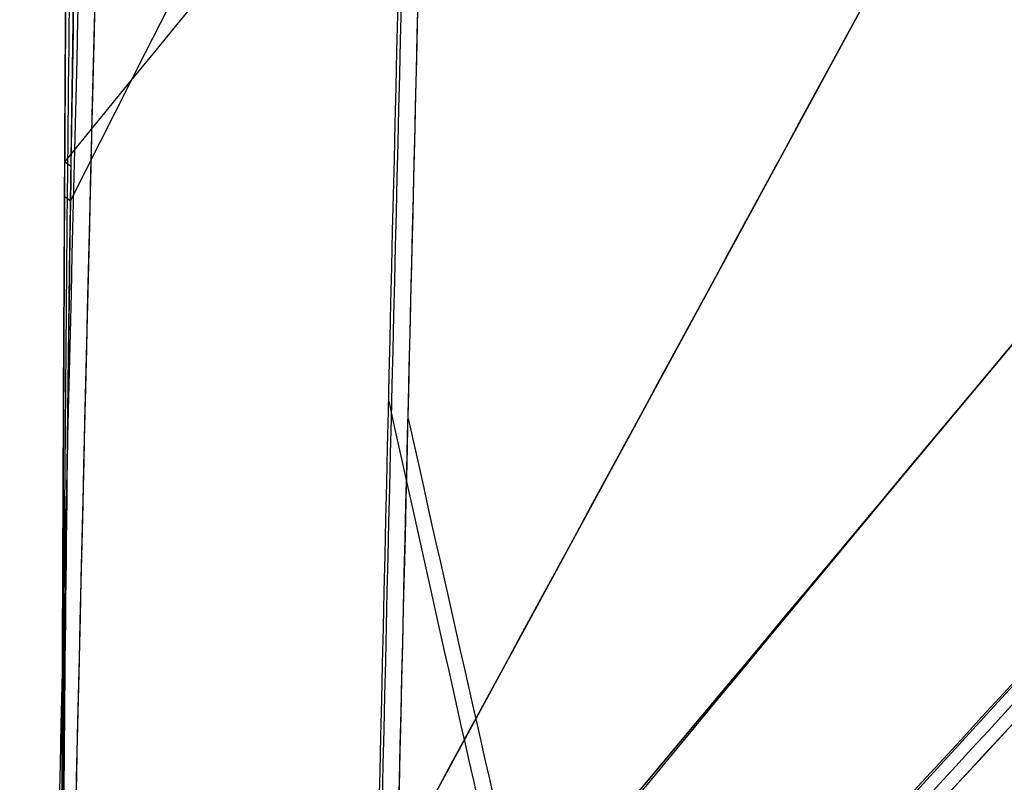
# Model space of a CAD drawing. Header units: millimetres. Extents: x -249 to 203, y -300 to 273.
# Tile 22 of 170: x -236.57 to -226.49, y 11.6 to 19.4. Entities that reach past the tile are written whole.
import ezdxf

# ---------------------------------------------------------------- set-up
doc = ezdxf.new("R2010")
doc.units = ezdxf.units.MM
doc.header["$MEASUREMENT"] = 0
for name, color, linetype in [('CORPO', 7, 'Continuous'), ('GAMBE', 7, 'Continuous'), ('PREDEFINITO', 7, 'Continuous')]:
    doc.layers.add(name, color=color, linetype=linetype)

msp = doc.modelspace()

# ---------------------------------------------------------------- linework, layer by layer
at = {"layer": 'CORPO'}
for points in [[(-236.3134406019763, 4.529188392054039, 424.7175910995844), (-235.9383122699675, 21.76694942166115, 426.4858439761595), (-235.0472940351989, 55.65617395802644, 434.6214862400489), (-233.3543300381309, 101.55249992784, 459.7405146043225), (-231.4311895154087, 139.2223587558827, 496.016894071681), (-230.0833117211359, 157.1235896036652, 525.9698384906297), (-229.4177767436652, 163.9326092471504, 541.8309309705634)], [(-236.1459248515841, 4.424978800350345, 425.6979373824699), (-235.7721223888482, 21.57515895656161, 427.4571460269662), (-234.8852402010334, 55.29223853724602, 435.5512672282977), (-233.1995481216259, 100.9563755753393, 460.5430557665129), (-231.2847785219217, 138.4350573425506, 496.6349962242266), (-229.9429413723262, 156.2460417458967, 526.4366266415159), (-229.280129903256, 163.020369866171, 542.2167711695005)], [(-235.2756502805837, 156.4749156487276, 544.9503535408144), (-235.8998829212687, 149.9762837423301, 529.8588044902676), (-237.1690758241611, 132.9464732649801, 501.3769031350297), (-238.9987763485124, 97.16995986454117, 466.8026126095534), (-240.6296802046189, 53.59958919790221, 442.7466695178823), (-241.5074736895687, 21.38904874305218, 434.8264393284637), (-241.8801308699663, 5.020964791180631, 433.0381169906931)], [(-236.1419648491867, 155.6095933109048, 545.3265922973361), (-236.7611239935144, 149.1474983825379, 530.3239201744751), (-238.0207499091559, 132.2201433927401, 502.0127517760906), (-239.8395421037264, 96.6647195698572, 467.6353069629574), (-241.4637280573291, 53.36544197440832, 443.7020917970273), (-242.3406858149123, 21.34984585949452, 435.8064471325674), (-242.7134841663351, 5.083484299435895, 434.0156634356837)], [(-235.6068334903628, 151.8491632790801, 546.6323703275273), (-236.210422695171, 145.5338098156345, 532.0254655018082), (-237.4385447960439, 129.0207319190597, 504.4551769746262), (-239.2114628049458, 94.3937672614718, 470.9481193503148), (-240.7953264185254, 52.24468628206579, 447.5625910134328), (-241.6525526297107, 21.0724522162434, 439.7832093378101), (-242.0161053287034, 5.229412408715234, 437.9847864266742)], [(-234.5228012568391, 151.1845583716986, 546.7873860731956), (-235.125129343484, 144.892369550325, 532.2526218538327), (-236.3500011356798, 128.4453843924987, 504.813026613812), (-238.1151636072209, 93.97507285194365, 471.4632394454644), (-239.6893400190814, 52.02285515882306, 448.1778090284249), (-240.5393741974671, 20.99879776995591, 440.4211433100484), (-240.8990241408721, 5.226263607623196, 438.6220737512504)], [(-226.8801996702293, 146.0399305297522, 547.9676531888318), (-227.4704802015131, 139.9301515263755, 534.0064866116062), (-228.6666374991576, 124.0115655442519, 507.6104463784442), (-230.3684221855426, 90.7974290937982, 475.5052833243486), (-231.8667179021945, 50.4261784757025, 452.9985749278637), (-232.6630899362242, 20.58602836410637, 445.4013179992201), (-232.9932110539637, 5.379364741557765, 443.584587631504)], [(-226.742119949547, 145.1304590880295, 548.3598211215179), (-227.3298052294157, 139.0551467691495, 534.477565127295), (-228.52016394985, 123.2253013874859, 508.2290200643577), (-230.2139335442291, 90.19773838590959, 476.3045765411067), (-231.7052858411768, 50.05239549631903, 453.9239823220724), (-232.4976463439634, 20.37998120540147, 446.3696550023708), (-232.8265464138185, 5.258828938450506, 444.5632060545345)], [(-135.5546317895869, 124.7431891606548, 422.8851611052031), (-140.3446835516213, 119.0140389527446, 423.0191276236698), (-149.9247870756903, 107.5557385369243, 423.2870606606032), (-164.2949423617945, 90.36828791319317, 423.6889602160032), (-178.6650976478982, 73.18083728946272, 424.0908597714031), (-193.0352529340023, 55.9933866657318, 424.4927593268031), (-207.405408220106, 38.80593604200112, 424.894658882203), (-221.7755635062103, 21.61848541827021, 425.2965584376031), (-231.3556670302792, 10.16018500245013, 425.5644914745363), (-236.1457187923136, 4.431034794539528, 425.698457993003)]]:
    msp.add_open_spline(points, degree=3, dxfattribs=at)
for points, knots in [([(-236.1457187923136, 4.431034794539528, 425.698457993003), (-235.9583265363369, 13.02866821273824, 426.5806604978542), (-235.5466981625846, 30.14642303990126, 429.5121410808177), (-234.829310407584, 55.05840908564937, 437.2917380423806), (-234.0225638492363, 78.67363876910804, 448.3348604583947), (-233.1470391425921, 100.4818525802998, 462.3369648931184), (-232.2197439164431, 120.1261947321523, 479.0161652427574), (-230.9363152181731, 143.0692464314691, 504.3699468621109), (-229.9366173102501, 156.3107384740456, 526.5873411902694), (-229.280129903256, 163.020369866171, 542.2167711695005)], [0, 0, 0, 0, 6.503798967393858, 13.00759793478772, 19.51139690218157, 26.01519586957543, 32.41647173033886, 38.81774759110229, 51.62029931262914, 51.62029931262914, 51.62029931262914, 51.62029931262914]), ([(-232.6577132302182, 160.778908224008, 543.2749935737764), (-232.9806650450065, 157.441766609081, 535.500479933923), (-233.6315547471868, 149.7222244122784, 520.388339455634), (-234.2804283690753, 140.0752980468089, 506.4171265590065), (-234.922386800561, 129.5462957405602, 493.1499232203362), (-235.5574774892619, 118.1346807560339, 480.5860815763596), (-236.1680105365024, 105.1696349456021, 469.6344845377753), (-236.7608680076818, 91.53386811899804, 459.5916618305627), (-237.3360991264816, 77.22663658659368, 450.457102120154), (-237.8658039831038, 61.84288020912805, 443.2826892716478), (-238.3676512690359, 46.054111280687, 437.1600538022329), (-238.8417215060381, 29.85958019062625, 432.0889952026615), (-239.2540923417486, 13.12284529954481, 429.1941165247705), (-239.4432709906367, 4.686256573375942, 428.3088400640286)], [488.6787318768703, 488.6787318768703, 488.6787318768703, 488.6787318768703, 512.8203639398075, 536.9619960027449, 536.9619960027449, 561.103628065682, 585.2452601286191, 585.2452601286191, 609.3868921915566, 633.5285242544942, 633.5285242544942, 657.6701563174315, 681.8117883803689, 681.8117883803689, 681.8117883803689, 681.8117883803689]), ([(-234.2776756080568, 156.4130059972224, 544.9357334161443), (-234.5897090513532, 153.1645858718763, 537.3918236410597), (-235.2189620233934, 145.6597817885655, 522.7291560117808), (-235.847228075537, 136.2945623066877, 509.170578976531), (-236.469321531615, 126.0769007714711, 496.290929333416), (-237.0852450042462, 115.0067548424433, 484.090152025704), (-237.6784349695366, 102.4348147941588, 473.4446193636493), (-238.2550617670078, 89.21357227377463, 463.6754499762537), (-238.8151279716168, 75.34296831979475, 454.7826043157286), (-239.3324543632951, 60.42769047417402, 447.7805452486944), (-239.8236019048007, 45.11710956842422, 441.7929401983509), (-240.2885729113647, 29.41115871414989, 436.8197713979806), (-240.6942513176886, 13.17856877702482, 433.9465385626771), (-240.8805331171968, 4.996617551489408, 433.0526615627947)], [488.6787318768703, 488.6787318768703, 488.6787318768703, 488.6787318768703, 512.8203639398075, 536.9619960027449, 536.9619960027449, 561.103628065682, 585.2452601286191, 585.2452601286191, 609.3868921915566, 633.5285242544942, 633.5285242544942, 657.6701563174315, 681.8117883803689, 681.8117883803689, 681.8117883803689, 681.8117883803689]), ([(-236.0042366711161, 154.697867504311, 545.7136155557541), (-236.3123664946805, 151.4841418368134, 538.2525574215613), (-236.9341751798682, 144.060821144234, 523.7508607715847), (-237.5552080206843, 134.79935106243, 510.3408131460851), (-238.1703017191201, 124.6958202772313, 497.6018860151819), (-238.779619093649, 113.7493177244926, 485.5329429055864), (-239.36705281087, 101.3183891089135, 475.000371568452), (-239.938331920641, 88.24619624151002, 465.3339819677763), (-240.4935262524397, 74.53146187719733, 456.5328360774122), (-241.0068485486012, 59.7831831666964, 449.5995662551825), (-241.4944717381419, 44.64403927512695, 443.6686906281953), (-241.9565702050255, 29.11276037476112, 438.7397290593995), (-242.3607315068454, 13.06142189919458, 435.885807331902), (-242.5463517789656, 4.971809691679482, 434.9952529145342)], [488.6787318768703, 488.6787318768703, 488.6787318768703, 488.6787318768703, 512.8203639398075, 536.9619960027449, 536.9619960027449, 561.103628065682, 585.2452601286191, 585.2452601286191, 609.3868921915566, 633.5285242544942, 633.5285242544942, 657.6701563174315, 681.8117883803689, 681.8117883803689, 681.8117883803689, 681.8117883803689]), ([(-235.7446465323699, 152.7603500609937, 546.2441098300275), (-236.047877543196, 149.5853749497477, 538.9005824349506), (-236.6593557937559, 142.2599619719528, 524.6275191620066), (-237.2705135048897, 133.132929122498, 511.4253261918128), (-237.8759506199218, 123.1795201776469, 498.880121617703), (-238.4755053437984, 112.4006393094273, 486.9930342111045), (-239.0533133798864, 100.1656103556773, 476.6114552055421), (-239.6153043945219, 87.29971867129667, 467.0774693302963), (-240.1614096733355, 73.80422083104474, 458.3920012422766), (-240.6668532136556, 59.29235149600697, 451.5362228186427), (-241.1474332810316, 44.39358155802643, 445.661850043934), (-241.6029763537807, 29.10916622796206, 440.7693601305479), (-242.0005203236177, 13.30927863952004, 437.9097262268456), (-242.1830643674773, 5.344401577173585, 437.0055509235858)], [488.6787318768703, 488.6787318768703, 488.6787318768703, 488.6787318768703, 512.8203639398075, 536.9619960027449, 536.9619960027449, 561.103628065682, 585.2452601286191, 585.2452601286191, 609.3868921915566, 633.5285242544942, 633.5285242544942, 657.6701563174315, 681.8117883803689, 681.8117883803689, 681.8117883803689, 681.8117883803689]), ([(-233.5756785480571, 151.4628511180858, 546.6276621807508), (-233.8773426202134, 148.3109875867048, 539.347266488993), (-234.4857186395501, 141.0400316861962, 525.1950245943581), (-235.0931602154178, 131.9837774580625, 512.1030111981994), (-235.694614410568, 122.1093394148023, 499.6627206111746), (-236.2900581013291, 111.4169933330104, 487.8745312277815), (-236.8635697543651, 99.28201151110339, 477.5783799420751), (-237.42117034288, 86.52226121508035, 468.1222081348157), (-237.9628491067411, 73.13815857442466, 459.5062987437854), (-238.4636466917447, 58.74679926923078, 452.7030457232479), (-238.9394910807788, 43.9725096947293, 446.872256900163), (-239.3903813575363, 28.81572110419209, 442.0140674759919), (-239.7836477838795, 13.14570522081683, 439.1696908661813), (-239.9639537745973, 5.245314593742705, 438.2681239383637)], [488.6787318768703, 488.6787318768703, 488.6787318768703, 488.6787318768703, 512.8203639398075, 536.9619960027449, 536.9619960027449, 561.103628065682, 585.2452601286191, 585.2452601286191, 609.3868921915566, 633.5285242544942, 633.5285242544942, 657.6701563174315, 681.8117883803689, 681.8117883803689, 681.8117883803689, 681.8117883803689]), ([(-230.7845201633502, 147.5466059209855, 547.7728926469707), (-231.0795389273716, 144.4678190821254, 540.705362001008), (-231.6740763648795, 137.3746793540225, 526.9628506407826), (-232.2668806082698, 128.5561557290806, 514.2433838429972), (-232.8533050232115, 118.9474656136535, 502.1545703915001), (-233.4332493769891, 108.549264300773, 490.6973313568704), (-233.9907329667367, 96.75665566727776, 480.6823438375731), (-234.5322972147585, 84.35904487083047, 471.4781435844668), (-235.057924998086, 71.35739151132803, 463.0854131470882), (-235.5431195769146, 57.37973012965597, 456.4427193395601), (-236.0038210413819, 43.02999803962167, 450.7387851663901), (-236.4400062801, 28.30912326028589, 445.9739838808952), (-236.8187192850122, 13.08185646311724, 443.1537229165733), (-236.9917125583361, 5.400600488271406, 442.246282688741)], [488.6787318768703, 488.6787318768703, 488.6787318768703, 488.6787318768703, 512.8203639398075, 536.9619960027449, 536.9619960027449, 561.103628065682, 585.2452601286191, 585.2452601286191, 609.3868921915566, 633.5285242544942, 633.5285242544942, 657.6701563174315, 681.8117883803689, 681.8117883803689, 681.8117883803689, 681.8117883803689]), ([(-233.0295285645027, 5.398677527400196, 443.5495090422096), (-232.8345591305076, 13.32839085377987, 444.616668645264), (-232.6701936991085, 21.17843840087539, 446.0249476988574), (-232.2579746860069, 36.42430844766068, 449.9880109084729), (-232.0402386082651, 43.67551714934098, 452.418678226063), (-231.5970934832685, 57.76404070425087, 458.1367862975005), (-231.3804958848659, 64.48516485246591, 461.3248600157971), (-230.8826966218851, 77.47763734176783, 468.696902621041), (-230.5952737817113, 83.5864207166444, 472.7990452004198), (-230.0768332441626, 95.46972355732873, 481.6185337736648), (-229.8495418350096, 101.166489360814, 486.2806646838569), (-229.3123893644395, 111.9880307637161, 496.5812261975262), (-229.0197275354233, 116.983182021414, 502.0937125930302), (-228.4338095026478, 126.527909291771, 513.9192466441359), (-228.1424552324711, 130.9486337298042, 520.1511648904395), (-227.5327515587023, 139.1418473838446, 533.5794655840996), (-227.1985853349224, 142.7537573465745, 540.6733207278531), (-226.9050837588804, 146.0702352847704, 547.9390747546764)], [147.6604982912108, 147.6604982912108, 147.6604982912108, 147.6604982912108, 172.9591679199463, 172.9591679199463, 197.2534297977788, 197.2534297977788, 220.8847667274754, 220.8847667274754, 244.2460118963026, 244.2460118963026, 267.6099826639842, 267.6099826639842, 291.2491391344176, 291.2491391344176, 315.5278130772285, 315.5278130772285, 340.7935547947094, 340.7935547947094, 340.7935547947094, 340.7935547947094]), ([(-232.835043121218, 5.262118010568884, 444.520807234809), (-232.6372333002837, 13.16714874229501, 445.5952660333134), (-232.4669255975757, 20.97188455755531, 446.9883458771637), (-232.0583377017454, 36.13024819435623, 450.9200998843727), (-231.8413864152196, 43.33826384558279, 453.3407838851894), (-231.3986452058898, 57.35541107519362, 459.0263478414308), (-231.1813411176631, 64.03891533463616, 462.1973443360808), (-230.6880981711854, 76.94448638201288, 469.523540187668), (-230.4125154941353, 83.01947563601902, 473.6028043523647), (-229.8972567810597, 94.85389338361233, 482.3870110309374), (-229.6616017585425, 100.5193435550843, 487.0219370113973), (-229.1255989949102, 111.2704212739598, 497.2540174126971), (-228.8353030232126, 116.2393884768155, 502.7338520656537), (-228.2542777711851, 125.7322484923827, 514.5012300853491), (-227.9657431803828, 130.1309993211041, 520.6944799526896), (-227.3607911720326, 138.2685533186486, 534.048641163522), (-227.0362168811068, 141.8528368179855, 541.1041658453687), (-226.7486252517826, 145.1698535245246, 548.3449276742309)], [147.6604982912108, 147.6604982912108, 147.6604982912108, 147.6604982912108, 172.9591679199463, 172.9591679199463, 197.2534297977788, 197.2534297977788, 220.8847667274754, 220.8847667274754, 244.2460118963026, 244.2460118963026, 267.6099826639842, 267.6099826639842, 291.2491391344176, 291.2491391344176, 315.5278130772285, 315.5278130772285, 340.7935547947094, 340.7935547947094, 340.7935547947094, 340.7935547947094]), ([(-236.0649403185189, 4.379390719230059, 425.2333453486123), (-226.9417198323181, 15.51272946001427, 425.5800356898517), (-220.2297868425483, 23.47762405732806, 425.3312514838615), (-202.6168989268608, 44.52713336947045, 424.7160762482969), (-194.2413020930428, 54.55165481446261, 424.5368020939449), (-177.4913879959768, 74.58451705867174, 424.0765995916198), (-169.1236466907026, 84.59756038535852, 423.7768498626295), (-151.7529092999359, 105.3632283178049, 423.3990024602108), (-144.5332989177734, 113.9716718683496, 423.2730048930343), (-135.5797392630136, 124.7531671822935, 422.6855998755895)], [31.3275891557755, 31.3275891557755, 31.3275891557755, 31.3275891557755, 66.26625893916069, 66.26625893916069, 97.98967084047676, 97.98967084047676, 129.6847251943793, 129.6847251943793, 163.7356659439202, 163.7356659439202, 163.7356659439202, 163.7356659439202]), ([(-132.9778293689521, 113.9257876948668, 437.3390079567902), (-135.2626618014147, 111.7876080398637, 437.0599194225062), (-137.3225228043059, 109.4620094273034, 436.8134976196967), (-141.3851903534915, 104.6754711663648, 436.8802256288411), (-143.3490855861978, 102.2800991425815, 437.1249615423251), (-148.0475028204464, 96.91472481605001, 437.8016097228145), (-151.4875604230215, 93.15444011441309, 438.2447621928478), (-154.9610735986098, 89.40867916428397, 438.4544814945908), (-161.9598065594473, 81.95069640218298, 438.7526801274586), (-166.1318922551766, 77.43110283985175, 439.1200155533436), (-174.4928025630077, 68.46318293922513, 439.694821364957), (-178.6916161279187, 63.96520319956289, 439.9587754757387), (-187.0801507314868, 54.98932807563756, 440.5252039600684), (-191.2688083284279, 50.50168730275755, 440.8127805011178), (-199.6532318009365, 41.54214354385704, 441.3953804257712), (-203.8247625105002, 37.05571073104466, 441.6670646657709), (-210.0059356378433, 30.40932429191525, 442.0912019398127), (-220.5443348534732, 19.0056988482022, 442.7920116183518), (-231.0429315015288, 7.552628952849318, 443.4624005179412), (-233.0295285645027, 5.398677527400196, 443.5495090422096)], [0, 0, 0, 0, 10.2011902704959, 10.2011902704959, 20.35641547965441, 20.35641547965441, 33.79400563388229, 47.23159578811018, 47.23159578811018, 67.48053843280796, 67.48053843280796, 87.76209792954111, 87.76209792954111, 108.0227480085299, 108.0227480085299, 128.255203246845, 128.255203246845, 137.9578507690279, 147.6604982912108, 147.6604982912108, 147.6604982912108, 147.6604982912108]), ([(-233.0113698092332, 5.38902113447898, 443.5670483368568), (-231.0251704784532, 7.543184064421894, 443.4795556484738), (-220.5273692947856, 18.99667696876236, 442.8083984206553), (-209.9897655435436, 30.40072542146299, 442.106820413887), (-203.8098195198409, 37.04776440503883, 441.6814978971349), (-199.6391181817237, 41.53463825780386, 441.4090125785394), (-191.2563546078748, 50.4950647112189, 440.8248093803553), (-187.0685275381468, 54.9831471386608, 440.5364306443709), (-178.6816548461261, 63.95990602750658, 439.9683969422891), (-174.4836726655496, 68.45832787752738, 439.7036398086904), (-166.1244237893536, 77.4271312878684, 439.1272292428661), (-161.9531681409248, 81.9471662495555, 438.7590920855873), (-154.9558160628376, 89.40588333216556, 438.4595596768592), (-151.483404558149, 93.1522301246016, 438.2487762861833), (-148.0444486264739, 96.91310066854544, 437.8045597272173), (-143.3469985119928, 102.2789892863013, 437.1269774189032), (-141.3835195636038, 104.6745826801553, 436.8818394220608), (-137.3216864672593, 109.4615646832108, 436.8143054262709), (-135.2622436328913, 111.7873856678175, 437.0603233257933), (-132.9778293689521, 113.9257876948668, 437.3390079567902)], [-147.6604982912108, -147.6604982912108, -147.6604982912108, -147.6604982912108, -137.9578507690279, -128.255203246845, -128.255203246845, -108.0227480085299, -108.0227480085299, -87.76209792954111, -87.76209792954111, -67.48053843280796, -67.48053843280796, -47.23159578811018, -47.23159578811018, -33.79400563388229, -20.35641547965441, -20.35641547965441, -10.2011902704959, -10.2011902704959, 0, 0, 0, 0]), ([(-232.9189581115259, 5.323925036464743, 444.0651271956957), (-230.8282532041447, 7.586317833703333, 443.9483205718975), (-223.3841421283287, 15.68368695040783, 443.4666213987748), (-215.9201297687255, 23.75633384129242, 442.9697118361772), (-209.4437691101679, 30.73683628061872, 442.5316412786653), (-205.0696360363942, 35.45194482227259, 442.2430495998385), (-196.2974999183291, 44.87894566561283, 441.6460376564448), (-191.9116144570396, 49.59810288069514, 441.3492869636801), (-183.1318688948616, 59.03926869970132, 440.759990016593), (-178.7385405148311, 63.76614999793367, 440.4748926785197), (-169.9739312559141, 73.20190785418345, 439.8814954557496), (-165.5976559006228, 77.93561111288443, 439.5449537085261), (-158.2882143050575, 85.78024117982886, 439.1415301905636), (-153.5117725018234, 90.9365860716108, 438.8337702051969), (-148.7520584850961, 96.10019283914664, 438.4092936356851), (-143.7344126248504, 101.6653227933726, 437.8928501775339), (-141.6038703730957, 104.1037193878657, 437.6938130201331), (-137.2701485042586, 108.9840254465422, 437.5067635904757), (-135.0864245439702, 111.3931510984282, 437.5529582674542), (-132.7902148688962, 113.7085672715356, 437.6154863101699)], [-147.6604982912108, -147.6604982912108, -147.6604982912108, -147.6604982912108, -137.9578507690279, -128.255203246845, -128.255203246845, -108.0227480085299, -108.0227480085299, -87.76209792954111, -87.76209792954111, -67.48053843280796, -67.48053843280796, -47.23159578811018, -47.23159578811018, -33.79400563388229, -20.35641547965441, -20.35641547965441, -10.2011902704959, -10.2011902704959, 0, 0, 0, 0]), ([(-232.8300944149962, 5.266922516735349, 444.6248803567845), (-224.4681679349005, 14.2684589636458, 443.9246451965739), (-216.122282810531, 23.29717014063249, 443.445024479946), (-199.4234309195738, 41.3320170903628, 442.3480489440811), (-191.0757968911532, 50.34610492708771, 441.7925919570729), (-174.3875176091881, 68.36742070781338, 440.6750906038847), (-166.049139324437, 77.37484208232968, 440.0837905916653), (-149.3346809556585, 95.4182224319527, 439.0596842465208), (-140.9606027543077, 104.4468089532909, 438.5468570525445), (-132.6258603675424, 113.4950658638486, 437.7022682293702)], [-681.8117883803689, -681.8117883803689, -681.8117883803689, -681.8117883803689, -644.8966988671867, -644.8966988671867, -608.0016698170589, -608.0016698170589, -571.1350854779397, -571.1350854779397, -534.151290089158, -534.151290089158, -534.151290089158, -534.151290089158]), ([(-132.6026003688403, 113.4913468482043, 437.8919646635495), (-134.9106054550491, 110.998916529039, 438.045593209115), (-137.2186105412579, 108.5064862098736, 438.1992217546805), (-141.8242211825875, 103.5328560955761, 438.5057866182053), (-144.121826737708, 101.0516563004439, 438.6587229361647), (-149.4596683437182, 95.28728500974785, 439.0140275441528), (-155.5401404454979, 88.72094201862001, 439.4187641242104), (-161.6206125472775, 82.15459902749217, 439.823500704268), (-169.2421436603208, 73.92405597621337, 440.330815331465), (-173.8234387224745, 68.97668442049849, 440.6357616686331), (-182.9934083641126, 59.07397211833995, 441.246145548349), (-187.582082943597, 54.11863137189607, 441.5515830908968), (-196.7547013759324, 44.21305862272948, 442.1621432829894), (-201.3386452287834, 39.26282662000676, 442.4672659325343), (-210.5001538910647, 29.36925138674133, 443.0770866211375), (-215.0777187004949, 24.4259081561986, 443.3817846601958), (-221.8504939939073, 17.11194226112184, 443.8326032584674), (-226.2409149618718, 12.37069693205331, 444.1248443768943), (-230.6313359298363, 7.629451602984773, 444.4170854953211), (-232.8265464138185, 5.258828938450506, 444.5632060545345)], [0, 0, 0, 0, 10.2011902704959, 10.2011902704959, 20.35641547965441, 20.35641547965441, 33.79400563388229, 47.23159578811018, 47.23159578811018, 67.48053843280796, 67.48053843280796, 87.76209792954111, 87.76209792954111, 108.0227480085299, 108.0227480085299, 128.255203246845, 128.255203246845, 137.9578507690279, 147.6604982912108, 147.6604982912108, 147.6604982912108, 147.6604982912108]), ([(-132.5470458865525, 113.3767169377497, 438.0503600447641), (-134.8834652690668, 111.3447486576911, 437.8882658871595), (-137.0072175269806, 109.1344897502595, 437.7232202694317), (-141.1529315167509, 104.54741205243, 437.8497456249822), (-143.1494299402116, 102.223686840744, 438.1093738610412), (-150.6497489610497, 93.92700182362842, 439.1726560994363), (-152.1383700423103, 92.3863193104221, 439.321199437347), (-161.8585484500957, 81.9104397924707, 439.7572769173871), (-166.0181927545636, 77.40503164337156, 440.108136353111), (-174.3598515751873, 68.39210977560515, 440.6879110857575), (-178.5397096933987, 63.88527765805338, 440.9442519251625), (-186.8875080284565, 54.87165240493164, 441.4977430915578), (-191.058164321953, 50.36644021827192, 441.778867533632), (-199.3925543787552, 41.36147422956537, 442.3444457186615), (-203.561741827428, 36.86552371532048, 442.6083286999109), (-211.7198676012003, 28.05055855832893, 443.1616614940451), (-228.8265426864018, 9.568833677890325, 444.3210321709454), (-232.835043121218, 5.262118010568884, 444.520807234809)], [0, 0, 0, 0, 10.2011902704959, 10.2011902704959, 20.35641547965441, 20.35641547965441, 47.23159578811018, 47.23159578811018, 67.48053843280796, 67.48053843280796, 87.76209792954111, 87.76209792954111, 108.0227480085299, 108.0227480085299, 128.255203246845, 128.255203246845, 147.6604982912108, 147.6604982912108, 147.6604982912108, 147.6604982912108]), ([(-232.7909904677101, 15.49363718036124, 445.1199868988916), (-232.3643920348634, 13.55432428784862, 444.6751521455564), (-231.9173339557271, 11.57093862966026, 444.2463994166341), (-231.3016077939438, 8.895061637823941, 443.7004979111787), (-231.1533839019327, 8.254957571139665, 443.5722228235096), (-231.0018500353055, 7.60504548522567, 443.4441209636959)], [887.1114770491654, 887.1114770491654, 887.1114770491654, 887.1114770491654, 892.5060399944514, 892.5060399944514, 894.1833485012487, 894.1833485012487, 894.1833485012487, 894.1833485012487]), ([(-232.5915699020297, 15.31654216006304, 446.0837180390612), (-232.1627142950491, 13.38699440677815, 445.6402115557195), (-231.5738782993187, 10.79922923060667, 445.0796172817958), (-230.9464311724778, 8.111161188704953, 444.5398393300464), (-230.7943271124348, 7.463602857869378, 444.4119613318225)], [887.1114770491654, 887.1114770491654, 887.1114770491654, 887.1114770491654, 892.5060399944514, 894.1833485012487, 894.1833485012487, 894.1833485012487, 894.1833485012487])]:
    msp.add_open_spline(points, degree=3, knots=knots, dxfattribs=at)
at = {"layer": 'GAMBE'}
msp.add_line((-135.5546317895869, 124.7431891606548, 422.8851611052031), (-236.1456816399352, 4.431040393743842, 425.6984082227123), dxfattribs=at)
at = {"layer": 'GAMBE', "extrusion": (0.05680025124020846, 0.1045757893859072, 0.9928935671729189)}
msp.add_lwpolyline([(209.6269528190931, 10.8032350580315), (209.6269528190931, 158.3464893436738)], dxfattribs=at)
at = {"layer": 'GAMBE'}
for points in [[(-236.2147313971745, 128.9578053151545, 354.9038724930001), (-234.4221545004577, 115.5084453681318, 400.6834246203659), (-236.145718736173, 52.17897981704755, 425.6984582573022), (-236.145718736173, 4.431037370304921, 425.6984582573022)], [(-236.145718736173, 4.431037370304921, 422.6984582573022), (-236.145718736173, 51.26180557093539, 422.6984582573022), (-231.8585112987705, 114.266789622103, 399.8040605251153), (-233.6166551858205, 127.4578053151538, 354.9038724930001)]]:
    msp.add_open_spline(points, degree=3, dxfattribs=at)
at = {"layer": 'PREDEFINITO'}
for points, knots in [([(-236.1457008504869, 4.431040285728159, 425.698434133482), (-236.1457010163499, 8.82156122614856, 425.698434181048), (-236.1310125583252, 13.32480749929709, 425.4839410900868), (-236.0837037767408, 22.08907538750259, 424.6940297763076), (-236.0493201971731, 26.70549942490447, 424.0875078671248), (-235.9742886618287, 35.28900641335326, 422.6168552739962), (-235.9277035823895, 39.96006758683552, 421.6329890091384), (-235.8397414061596, 48.26720721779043, 419.5539028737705), (-235.7876590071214, 52.93983116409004, 418.2001324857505), (-235.6982844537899, 60.95132558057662, 415.5370534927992), (-235.6461810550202, 65.64591044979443, 413.776989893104), (-235.5657706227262, 73.3301740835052, 410.5256357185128), (-235.5206844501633, 77.96097244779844, 408.338067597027), (-235.4603736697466, 85.21874854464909, 404.4877526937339), (-235.4299628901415, 89.7364882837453, 401.8182805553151), (-235.401584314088, 96.47664738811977, 397.3328904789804), (-235.3956526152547, 100.7715569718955, 394.1298636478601), (-235.4131706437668, 106.8403854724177, 388.9741812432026), (-235.4440076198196, 110.7762663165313, 385.1709801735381), (-235.5235969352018, 116.0017697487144, 379.2897235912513), (-235.6064231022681, 119.4130594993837, 374.7994248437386), (-235.7662121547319, 123.5031327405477, 368.2162287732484), (-235.9188210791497, 126.0240352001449, 363.1008056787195), (-236.1664547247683, 128.7543164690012, 355.9947487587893), (-236.3879818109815, 130.3904537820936, 350.3602693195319), (-236.6782156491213, 132.3853209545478, 343.1116517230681), (-236.8996349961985, 134.0596624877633, 337.4452597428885), (-237.1731820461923, 136.1616282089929, 330.4149314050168), (-237.4016971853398, 137.8737256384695, 324.5811783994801), (-237.6754845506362, 139.9144484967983, 317.6011277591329), (-237.9074065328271, 141.6548513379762, 311.6779136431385), (-238.1747741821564, 143.6645008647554, 304.8465173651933), (-238.4115929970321, 145.4413000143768, 298.7985535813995), (-238.6754204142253, 147.4197586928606, 292.0617113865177), (-238.9167185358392, 149.2301481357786, 285.8993686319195), (-239.1765443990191, 151.1798364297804, 279.2635988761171), (-239.4241643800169, 153.0376924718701, 272.9397747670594), (-239.6800136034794, 154.9572062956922, 266.4058648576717), (-239.9288351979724, 156.8240599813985, 260.051369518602), (-240.1777105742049, 158.6913418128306, 253.6954786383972), (-240.4337211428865, 160.6121400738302, 247.1573821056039), (-240.6810471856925, 162.4677729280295, 240.8410806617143), (-240.939467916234, 164.4066515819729, 234.241434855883), (-241.1791718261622, 166.2051037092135, 228.1197844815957), (-241.4419535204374, 168.1767026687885, 221.4087659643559), (-241.67871607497, 169.9530846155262, 215.3622345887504), (-241.9473586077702, 171.9686560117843, 208.5015399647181), (-242.1803839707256, 173.7169990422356, 202.5504499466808), (-242.4533746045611, 175.7651934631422, 195.578711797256), (-242.6812838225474, 177.4751509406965, 189.7582799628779), (-242.9579311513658, 179.5507807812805, 182.6931558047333), (-243.1811452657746, 181.2255118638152, 176.9926292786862), (-243.4636129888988, 183.3448109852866, 169.7788616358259), (-243.6836291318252, 184.9955483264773, 164.1600060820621), (-243.9696011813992, 187.1411397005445, 156.8567436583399), (-244.1834191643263, 188.7453734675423, 151.3961791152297), (-244.4734333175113, 190.921291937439, 143.9896879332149), (-244.6834062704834, 192.4966772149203, 138.627319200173), (-244.9783335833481, 194.7094581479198, 131.0953538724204), (-245.183915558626, 196.2518987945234, 125.8451235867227), (-245.4832748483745, 198.4979319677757, 118.199972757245), (-245.6842530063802, 200.0058310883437, 113.0673165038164), (-245.9876525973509, 202.282177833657, 105.3189829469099), (-246.1839255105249, 203.754774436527, 100.3064910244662), (-246.4926999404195, 206.0714475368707, 92.42089276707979), (-246.685581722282, 207.5186011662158, 87.49500480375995), (-246.998846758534, 209.8689663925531, 79.49472374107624), (-247.1864903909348, 211.2768192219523, 74.70260964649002), (-247.5046293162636, 213.6637522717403, 66.57785734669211), (-247.6887223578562, 215.0449657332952, 61.87641955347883), (-248.0101322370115, 217.4564400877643, 53.66813243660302), (-248.1877538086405, 218.7890993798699, 49.13196555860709), (-248.5129515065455, 221.228992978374, 40.82694371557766), (-248.6872422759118, 222.5366619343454, 36.37584008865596), (-249.0184842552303, 225.0219045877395, 27.91645704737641), (-249.1888532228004, 226.3001490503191, 23.56550986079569), (-249.3546046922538, 227.5437493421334, 19.33248609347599)], [0, 0, 0, 0, 13.26949744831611, 13.62813251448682, 26.53899489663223, 27.25626502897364, 39.80849234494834, 40.88439754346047, 53.07798979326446, 54.51253005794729, 66.34748724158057, 68.14066257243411, 79.61698468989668, 81.76879508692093, 92.8864821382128, 95.39692760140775, 106.1559795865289, 109.0250601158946, 119.425477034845, 122.6531926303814, 132.6949744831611, 136.2813251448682, 145.9644719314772, 149.909457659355, 159.2339693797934, 163.5375901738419, 172.5034668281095, 177.1657226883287, 185.7729642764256, 190.7938552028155, 199.0424617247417, 204.4219877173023, 212.3119591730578, 218.0501202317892, 225.5814566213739, 231.678252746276, 238.85095406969, 245.3063852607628, 252.1204515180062, 258.9345177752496, 265.3899489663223, 272.5626502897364, 278.6594464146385, 286.1907828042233, 291.9289438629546, 299.8189153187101, 305.1984413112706, 313.4470478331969, 318.4679387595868, 327.0751803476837, 331.7374362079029, 340.7033128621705, 345.006933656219, 354.3314453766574, 358.2764311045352, 367.9595778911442, 371.5459285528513, 381.587710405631, 384.8154260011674, 395.2158429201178, 398.0849234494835, 408.8439754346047, 411.3544208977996, 422.4721079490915, 424.6239183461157, 436.1002404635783, 437.8934157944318, 449.7283729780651, 451.1629132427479, 463.3565054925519, 464.432410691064, 476.9846380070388, 477.7019081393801, 490.6127705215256, 490.9714055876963, 504.2409030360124, 504.2409030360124, 504.2409030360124, 504.2409030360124]), ([(-236.1457117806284, 4.431038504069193, 424.1984488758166), (-236.145711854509, 8.813773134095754, 424.198448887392), (-236.1193564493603, 13.31547064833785, 423.9889830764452), (-236.0336926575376, 22.05249159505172, 423.2225308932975), (-235.9711032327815, 26.64236600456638, 422.6351040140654), (-235.8314734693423, 35.19912979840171, 421.2056424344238), (-235.74329862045, 39.86707568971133, 420.2471755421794), (-235.5729654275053, 48.16247215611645, 418.2205420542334), (-235.4698564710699, 52.8271759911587, 416.8992557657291), (-235.2863496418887, 60.835387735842, 414.2929261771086), (-235.1754774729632, 65.53012835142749, 412.5674848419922), (-234.9947286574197, 73.20572517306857, 409.3793423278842), (-234.8866752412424, 77.8300304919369, 407.2311144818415), (-234.7241523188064, 85.10174703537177, 403.4277782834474), (-234.6283834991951, 89.63591635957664, 400.7812014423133), (-234.5026415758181, 96.37234948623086, 396.3416255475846), (-234.4349656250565, 100.6500992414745, 393.171634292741), (-234.3663197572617, 106.7022119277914, 388.0474688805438), (-234.3426937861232, 110.6278445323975, 384.2545225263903), (-234.3549198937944, 115.8216128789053, 378.3783921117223), (-234.3982951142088, 119.1910774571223, 373.8899807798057), (-234.5198221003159, 123.2181936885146, 367.2832829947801), (-234.6558091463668, 125.6976624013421, 362.1421426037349), (-234.9023607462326, 128.2963978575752, 355.0242405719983), (-235.1282257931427, 129.8681643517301, 349.4174742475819), (-235.4147765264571, 131.8988217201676, 342.2192881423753), (-235.6348442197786, 133.5858954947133, 336.5531201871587), (-235.9093066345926, 135.676509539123, 329.5126230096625), (-236.1376239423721, 137.3804619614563, 323.6935767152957), (-236.4099502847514, 139.4154221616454, 316.7469004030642), (-236.641036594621, 141.1514882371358, 310.8423077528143), (-236.9081405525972, 143.1576865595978, 304.0187970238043), (-237.1445272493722, 144.9306863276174, 297.9826284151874), (-237.4072794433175, 146.901494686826, 291.2729058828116), (-237.6478030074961, 148.7062345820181, 285.1301261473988), (-237.9074247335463, 150.6542756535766, 278.4996623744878), (-238.1541743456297, 152.5055563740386, 272.198122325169), (-238.4082660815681, 154.4119178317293, 265.7090642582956), (-238.656406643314, 156.2736761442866, 259.3719407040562), (-238.9053904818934, 158.1417637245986, 253.0132838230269), (-239.1602350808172, 160.0538112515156, 246.5049650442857), (-239.4056607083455, 161.8951892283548, 240.2371911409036), (-239.6634817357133, 163.8295706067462, 233.652855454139), (-239.903962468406, 165.6338514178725, 227.5113631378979), (-240.1669648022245, 167.6071066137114, 220.7947061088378), (-240.4026060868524, 169.3750770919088, 214.7768063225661), (-240.669741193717, 171.3793397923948, 207.9546046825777), (-240.9021060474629, 173.1227280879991, 202.020379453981), (-241.1745802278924, 175.1670487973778, 195.0618264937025), (-241.4018803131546, 176.8724370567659, 189.2569473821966), (-241.6778653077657, 178.9430987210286, 182.2087338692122), (-241.9005035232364, 180.61350989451, 176.5229114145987), (-242.1818845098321, 182.724656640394, 169.3368929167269), (-242.4011823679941, 184.3700057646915, 163.7363778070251), (-242.6862262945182, 186.5086348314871, 156.456813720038), (-242.8988058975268, 188.1035781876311, 151.0278720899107), (-243.1876150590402, 190.2704570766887, 143.6521499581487), (-243.3976169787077, 191.8460605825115, 138.2890381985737), (-243.6922418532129, 194.0565736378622, 130.7647920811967), (-243.8969833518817, 195.5927092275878, 125.5360230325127), (-244.1952670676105, 197.8306738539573, 117.9183359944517), (-244.395828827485, 199.3354496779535, 112.7963107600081), (-244.6985659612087, 201.6068274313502, 105.0648905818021), (-244.8942217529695, 203.0747947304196, 100.068155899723), (-245.2017715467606, 205.3822809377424, 92.21382810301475), (-245.3938805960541, 206.8236377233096, 87.30767151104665), (-245.7065427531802, 209.1694809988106, 79.32278215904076), (-245.8941561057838, 210.5771074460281, 74.53143844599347), (-246.2111557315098, 212.9554939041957, 66.43577711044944), (-246.3939670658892, 214.3270917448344, 61.76706922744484), (-246.7141871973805, 216.7296410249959, 53.58916136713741), (-246.8917314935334, 218.0617212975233, 49.05496520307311), (-247.2168997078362, 220.5013950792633, 40.75069125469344), (-247.3912567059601, 221.809561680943, 36.29789354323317), (-247.721453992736, 224.2869676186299, 27.86518514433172), (-247.8906518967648, 225.5564265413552, 23.54414241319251), (-248.0555665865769, 226.7937493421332, 19.33248609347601)], [0, 0, 0, 0, 13.26949744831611, 13.62813251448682, 26.53899489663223, 27.25626502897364, 39.80849234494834, 40.88439754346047, 53.07798979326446, 54.51253005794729, 66.34748724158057, 68.14066257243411, 79.61698468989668, 81.76879508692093, 92.8864821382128, 95.39692760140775, 106.1559795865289, 109.0250601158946, 119.425477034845, 122.6531926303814, 132.6949744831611, 136.2813251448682, 145.9644719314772, 149.909457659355, 159.2339693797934, 163.5375901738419, 172.5034668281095, 177.1657226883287, 185.7729642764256, 190.7938552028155, 199.0424617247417, 204.4219877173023, 212.3119591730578, 218.0501202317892, 225.5814566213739, 231.678252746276, 238.85095406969, 245.3063852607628, 252.1204515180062, 258.9345177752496, 265.3899489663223, 272.5626502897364, 278.6594464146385, 286.1907828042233, 291.9289438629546, 299.8189153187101, 305.1984413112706, 313.4470478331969, 318.4679387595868, 327.0751803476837, 331.7374362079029, 340.7033128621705, 345.006933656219, 354.3314453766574, 358.2764311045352, 367.9595778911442, 371.5459285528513, 381.587710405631, 384.8154260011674, 395.2158429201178, 398.0849234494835, 408.8439754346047, 411.3544208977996, 422.4721079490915, 424.6239183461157, 436.1002404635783, 437.8934157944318, 449.7283729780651, 451.1629132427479, 463.3565054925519, 464.432410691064, 476.9846380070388, 477.7019081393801, 490.6127705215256, 490.9714055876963, 504.2409030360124, 504.2409030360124, 504.2409030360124, 504.2409030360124]), ([(-246.7565284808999, 226.0437493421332, 19.33248609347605), (-246.5924505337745, 224.8127040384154, 23.52277491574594), (-246.4244236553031, 223.5520306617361, 27.81391314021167), (-246.0952709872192, 221.0824614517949, 36.21994679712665), (-245.9208477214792, 219.7737972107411, 40.67443854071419), (-245.5957089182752, 217.3343432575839, 48.97796449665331), (-245.4182418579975, 216.0028420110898, 53.5101898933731), (-245.0992114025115, 213.6092178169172, 61.6577184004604), (-244.9176817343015, 212.247235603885, 66.29369631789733), (-244.6018213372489, 209.8773957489, 74.36026659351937), (-244.414238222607, 208.4699956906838, 79.15083986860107), (-244.102178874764, 206.128674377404, 87.12033741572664), (-243.9108425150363, 204.6931144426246, 92.00676257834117), (-243.6045172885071, 202.3948151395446, 99.82981982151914), (-243.4094785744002, 200.9314771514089, 104.8107972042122), (-243.1074038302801, 198.6650684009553, 112.5253039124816), (-242.9072584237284, 197.1634158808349, 117.6366980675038), (-242.6100502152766, 194.9335198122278, 125.2269212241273), (-242.4061491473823, 193.4036892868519, 130.4342289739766), (-242.1118266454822, 191.1954441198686, 137.9507557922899), (-241.9017957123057, 189.6196223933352, 143.3146105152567), (-241.6141914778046, 187.4617830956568, 150.6595635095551), (-241.4028502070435, 185.8761301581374, 156.0568821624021), (-241.1187343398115, 183.7444634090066, 163.3127478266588), (-240.900154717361, 182.1045025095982, 168.8949224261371), (-240.6198604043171, 180.0015081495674, 176.0531916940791), (-240.397798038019, 178.3354168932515, 181.7243100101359), (-240.1224753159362, 176.2697234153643, 188.755612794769), (-239.8957843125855, 174.5689043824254, 194.5449391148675), (-239.6238265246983, 172.5284573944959, 201.4903068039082), (-239.3921221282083, 170.7900238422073, 207.4076671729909), (-239.1264943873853, 168.7970698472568, 214.1913757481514), (-238.8919743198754, 167.0375108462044, 220.1806438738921), (-238.6287512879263, 165.0625994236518, 226.902939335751), (-238.3874936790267, 163.2524899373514, 233.064273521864), (-238.1302722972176, 161.3226058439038, 239.6332990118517), (-237.8867470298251, 159.4954827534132, 245.8525453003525), (-237.6330683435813, 157.5921859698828, 252.3310862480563), (-237.3839759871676, 155.7232926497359, 258.69250905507), (-237.1365164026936, 153.8666297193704, 265.0122607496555), (-236.8841820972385, 151.9734206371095, 271.4564668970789), (-236.6383027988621, 150.1287152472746, 277.7357228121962), (-236.3788851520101, 148.1823214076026, 284.3608805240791), (-236.1391360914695, 146.3832310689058, 290.4840971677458), (-235.8774590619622, 144.4200730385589, 297.166699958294), (-235.6415044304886, 142.6508726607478, 303.1910733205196), (-235.3746641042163, 140.6481255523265, 310.0066984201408), (-235.144413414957, 138.9163962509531, 315.8926695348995), (-234.8735480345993, 136.8871987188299, 322.805971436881), (-234.645428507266, 135.1913913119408, 328.6103109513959), (-234.3700506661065, 133.1121289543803, 335.6609768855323), (-234.1513345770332, 131.4123229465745, 341.3269207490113), (-233.8684668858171, 129.3458753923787, 348.4746752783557), (-233.6382638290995, 127.8384797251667, 354.0537284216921), (-233.3927942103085, 125.3712900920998, 361.1834754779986), (-233.2734289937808, 122.933255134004, 366.3503330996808), (-233.1901640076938, 118.9690959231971, 372.9805325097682), (-233.1862396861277, 115.6414565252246, 377.4670563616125), (-233.2413767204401, 110.4794232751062, 383.33806052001), (-233.319465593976, 106.5640389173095, 387.1207520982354), (-233.4742752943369, 100.5286420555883, 392.2134004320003), (-233.6036954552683, 96.26805213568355, 395.3503560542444), (-233.8268006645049, 89.5353449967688, 399.7441176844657), (-233.987927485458, 84.98474609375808, 402.3677991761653), (-234.2526624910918, 77.69908911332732, 406.1241565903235), (-234.4236831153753, 73.08127684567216, 408.2330441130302), (-234.7047702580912, 65.41434684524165, 411.3579748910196), (-234.8744111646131, 60.71945048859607, 413.0487939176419), (-235.1520502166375, 52.71452142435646, 415.5983740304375), (-235.3061857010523, 48.05773770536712, 416.8871761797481), (-235.5588898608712, 39.77408441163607, 418.8613569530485), (-235.6886544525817, 35.1092538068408, 419.7944244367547), (-235.8928823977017, 26.57923321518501, 421.1826949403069), (-235.9836776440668, 22.01590843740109, 421.7510267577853), (-236.1076964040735, 13.30613443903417, 422.4940197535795), (-236.1457187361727, 8.805985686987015, 422.6984582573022), (-236.1457187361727, 4.431037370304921, 422.6984582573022)], [-504.2409030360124, -504.2409030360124, -504.2409030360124, -504.2409030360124, -490.9714055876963, -490.6127705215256, -477.7019081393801, -476.9846380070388, -464.432410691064, -463.3565054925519, -451.1629132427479, -449.7283729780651, -437.8934157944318, -436.1002404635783, -424.6239183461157, -422.4721079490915, -411.3544208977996, -408.8439754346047, -398.0849234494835, -395.2158429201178, -384.8154260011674, -381.587710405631, -371.5459285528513, -367.9595778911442, -358.2764311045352, -354.3314453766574, -345.006933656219, -340.7033128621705, -331.7374362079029, -327.0751803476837, -318.4679387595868, -313.4470478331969, -305.1984413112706, -299.8189153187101, -291.9289438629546, -286.1907828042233, -278.6594464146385, -272.5626502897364, -265.3899489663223, -258.9345177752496, -252.1204515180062, -245.3063852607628, -238.85095406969, -231.678252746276, -225.5814566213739, -218.0501202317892, -212.3119591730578, -204.4219877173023, -199.0424617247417, -190.7938552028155, -185.7729642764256, -177.1657226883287, -172.5034668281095, -163.5375901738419, -159.2339693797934, -149.909457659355, -145.9644719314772, -136.2813251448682, -132.6949744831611, -122.6531926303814, -119.425477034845, -109.0250601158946, -106.1559795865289, -95.39692760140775, -92.8864821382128, -81.76879508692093, -79.61698468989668, -68.14066257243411, -66.34748724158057, -54.51253005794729, -53.07798979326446, -40.88439754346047, -39.80849234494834, -27.25626502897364, -26.53899489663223, -13.62813251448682, -13.26949744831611, 0, 0, 0, 0]), ([(-198.1152210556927, 49.9174651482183, 424.6348114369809), (-199.6152603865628, 48.12334036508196, 424.6767639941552), (-206.7036933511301, 39.6452071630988, 424.8750107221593), (-219.380519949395, 24.4830655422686, 425.2295516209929), (-230.5573072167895, 11.1150487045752, 425.5421399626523), (-236.1457008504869, 4.431040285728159, 425.698434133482)], [131.7621770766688, 131.7621770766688, 131.7621770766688, 131.7621770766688, 141.240111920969, 176.5501399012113, 211.8601678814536, 211.8601678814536, 211.8601678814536, 211.8601678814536]), ([(-236.1457048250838, 4.431039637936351, 425.698439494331), (-227.4665040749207, 7.773043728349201, 425.6202933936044), (-210.1081025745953, 14.45705190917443, 425.4640011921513), (-190.4200257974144, 22.0381224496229, 425.2867329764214), (-179.411149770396, 26.27718889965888, 425.1876108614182), (-177.0814744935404, 27.17425125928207, 425.1666348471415)], [-211.8601678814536, -211.8601678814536, -211.8601678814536, -211.8601678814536, -176.5501399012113, -141.240111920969, -131.7621770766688, -131.7621770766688, -131.7621770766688, -131.7621770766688])]:
    msp.add_open_spline(points, degree=3, knots=knots, dxfattribs=at)
for points, degree in [([(-236.0473451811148, 17.54330270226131, 422.1324410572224), (-229.5077074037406, 30.47396845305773, 420.1736013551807), (-216.4284318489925, 56.33529995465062, 416.2559219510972), (-196.8095185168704, 95.12729720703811, 410.3794028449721), (-183.7302429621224, 120.9886287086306, 406.4617234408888), (-177.1906051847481, 133.9192944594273, 404.5028837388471)], 3), ([(-148.9895211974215, 123.8985520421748, 425.2563260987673), (-153.8523589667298, 118.0452107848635, 425.2458346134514), (-163.5795457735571, 106.3275938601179, 425.2248516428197), (-178.1522446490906, 88.69667284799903, 425.1933771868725), (-192.6816864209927, 71.02163779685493, 425.1619027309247), (-207.1757483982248, 53.3322416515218, 425.1304282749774), (-221.6485561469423, 35.63847913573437, 425.0989538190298), (-231.2879191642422, 23.84202081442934, 425.0779708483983), (-236.1060542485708, 17.94381481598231, 425.0674793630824)], 3), ([(-217.8958776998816, 38.03109178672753, 418.1155423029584), (-223.979158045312, 26.83107364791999, 419.6431809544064), (-230.0624383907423, 15.63105550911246, 421.1708196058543), (-236.1457187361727, 4.431037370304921, 422.6984582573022)], 3), ([(-202.0605557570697, 21.23106457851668, 420.4070002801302), (-213.4222767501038, 15.63105550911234, 421.1708196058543), (-224.7839977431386, 10.0310464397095, 421.9346389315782), (-236.145718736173, 4.431037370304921, 422.6984582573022)], 3), ([(-211.1854762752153, 4.431037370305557, 422.6984582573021), (-219.1031372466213, 12.83105097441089, 421.5527292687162), (-227.0207982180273, 21.23106457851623, 420.4070002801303)], 2), ([(-236.1060769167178, 17.94381112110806, 425.0675099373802), (-236.0741972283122, 17.92010658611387, 423.5849149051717), (-236.0423175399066, 17.89640205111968, 422.1023198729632)], 2), ([(-236.1079947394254, 17.58850289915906, 425.0995328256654), (-236.0776699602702, 17.56590280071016, 423.6159869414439), (-236.0473451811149, 17.54330270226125, 422.1324410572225)], 2)]:
    msp.add_open_spline(points, degree=degree, dxfattribs=at)

doc.saveas('drawing.dxf')
